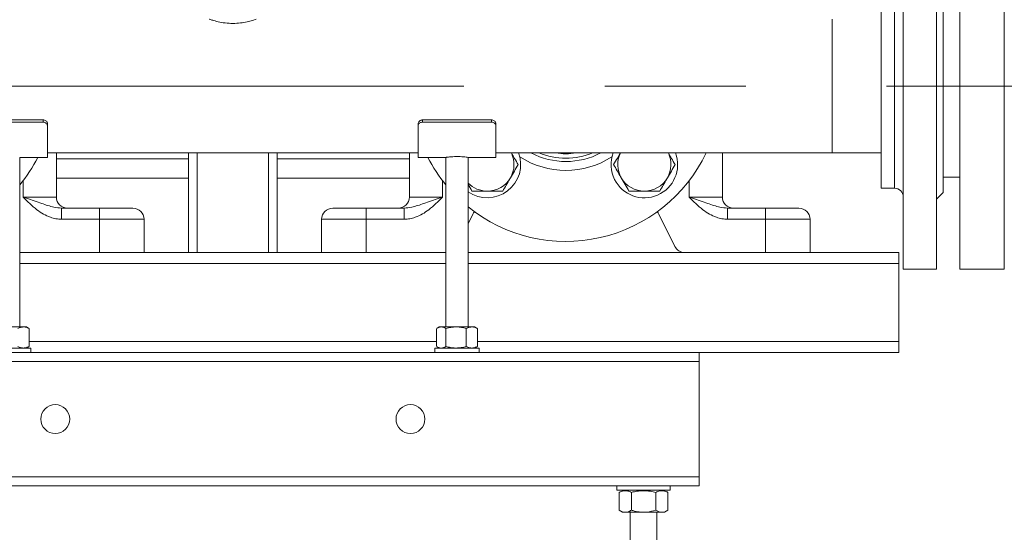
# Model space of a CAD drawing. Header units: millimetres. Extents: x 42 to 14105, y 484 to 9997.
# Tile 26 of 132: x 5609 to 6052, y 4605 to 4836. Entities that reach past the tile are written whole.
import ezdxf

# ---------------------------------------------------------------- set-up
doc = ezdxf.new("R2010")
doc.units = ezdxf.units.MM
doc.header["$LTSCALE"] = 25
doc.linetypes.add('CENTERX2', pattern=[20.32, 12.7, -2.54, 2.54, -2.54])

msp = doc.modelspace()

# ---------------------------------------------------------------- linework, layer by layer
at = {"color": 7, "linetype": 'Continuous', "lineweight": 15}
for p, q in [((6006.881, 4888.188), (6006.881, 4723.188)), ((6021.881, 4805.688), (6021.881, 4888.188)), ((6032.381, 4888.188), (6032.381, 4723.188)), ((6052.381, 4888.188), (6052.381, 4723.188)), ((6024.881, 4853.688), (6024.881, 4757.688)), ((5996.881, 4851.688), (5996.881, 4759.688)), ((5974.881, 4835.838), (5974.881, 4775.538)), ((6021.881, 4723.188), (6021.881, 4805.688)), ((5619.381, 4790.427), (5588.381, 4790.427)), ((5619.381, 4789.427), (5619.381, 4790.427)), ((5790.381, 4790.427), (5790.381, 4789.427)), ((5821.381, 4790.427), (5790.381, 4790.427)), ((5821.381, 4789.427), (5821.381, 4790.427)), ((5619.381, 4789.427), (5588.381, 4789.427)), ((5621.381, 4788.735), (5621.381, 4787.733)), ((5621.381, 4787.733), (5621.381, 4773.538)), ((5788.381, 4787.733), (5788.381, 4788.735)), ((5788.381, 4787.733), (5788.381, 4773.538)), ((5821.381, 4789.427), (5790.381, 4789.427)), ((5823.381, 4788.735), (5823.381, 4787.733)), ((5823.381, 4787.733), (5823.381, 4773.538)), ((5608.881, 4773.538), (5621.381, 4773.538)), ((5608.881, 4697.188), (5608.881, 4773.538)), ((5621.381, 4775.538), (5788.381, 4775.538)), ((5625.381, 4775.538), (5625.381, 4755.688)), ((5684.881, 4730.688), (5684.881, 4775.538)), ((5724.881, 4775.538), (5724.881, 4730.688)), ((5784.381, 4755.688), (5784.381, 4775.538)), ((5788.381, 4773.538), (5800.881, 4773.538)), ((5800.881, 4773.538), (5800.881, 4697.188)), ((5810.881, 4773.538), (5823.381, 4773.538)), ((5810.881, 4697.188), (5810.881, 4773.538)), ((5823.381, 4775.538), (5974.881, 4775.538)), ((5925.381, 4775.538), (5925.381, 4755.688)), ((5974.881, 4775.538), (5996.881, 4775.538)), ((5625.381, 4764.188), (5684.881, 4764.188)), ((5724.881, 4764.188), (5784.381, 4764.188)), ((6024.881, 4764.688), (6032.381, 4764.688)), ((5996.881, 4759.688), (6002.881, 4759.688)), ((5610.381, 4755.688), (5625.381, 4755.688)), ((5784.381, 4755.688), (5799.381, 4755.688)), ((5910.381, 4755.688), (5925.381, 4755.688)), ((6021.881, 4754.688), (6024.881, 4757.688)), ((5627.701, 4750.688), (5627.701, 4745.688)), ((5627.701, 4750.688), (5644.881, 4750.688)), ((5644.881, 4750.688), (5644.881, 4745.688)), ((5644.881, 4750.688), (5659.881, 4750.688)), ((5749.881, 4750.688), (5764.881, 4750.688)), ((5764.881, 4750.688), (5764.881, 4745.688)), ((5764.881, 4750.688), (5782.06, 4750.688)), ((5782.06, 4750.688), (5782.06, 4745.688)), ((5927.701, 4750.688), (5927.701, 4745.688)), ((5927.701, 4750.688), (5944.881, 4750.688)), ((5944.881, 4750.688), (5959.881, 4750.688)), ((5944.881, 4750.688), (5944.881, 4745.688)), ((5644.881, 4745.688), (5627.701, 4745.688)), ((5664.881, 4745.688), (5644.881, 4745.688)), ((5644.881, 4730.688), (5644.881, 4745.688)), ((5664.881, 4745.688), (5664.881, 4730.688)), ((5764.881, 4745.688), (5744.881, 4745.688)), ((5744.881, 4730.688), (5744.881, 4745.688)), ((5782.06, 4745.688), (5764.881, 4745.688)), ((5764.881, 4745.688), (5764.881, 4730.688)), ((5810.881, 4743.688), (5812.999, 4747.924)), ((5896.763, 4747.924), (5903.999, 4733.452)), ((5944.881, 4745.688), (5927.701, 4745.688)), ((5964.881, 4745.688), (5944.881, 4745.688)), ((5944.881, 4730.688), (5944.881, 4745.688)), ((5964.881, 4745.688), (5964.881, 4730.688)), ((5608.881, 4730.688), (5800.881, 4730.688)), ((5810.881, 4730.688), (6004.881, 4730.688)), ((6004.881, 4725.688), (6004.881, 4730.688)), ((6004.881, 4690.688), (6004.881, 4725.688)), ((6006.881, 4723.188), (6021.881, 4723.188)), ((6032.381, 4723.188), (6052.381, 4723.188)), ((5610.578, 4697.188), (5603.44, 4697.188)), ((5611.881, 4697.188), (5610.578, 4697.188)), ((5612.858, 4696.624), (5611.881, 4697.188)), ((5797.881, 4697.188), (5796.903, 4696.624)), ((5798.743, 4697.188), (5797.881, 4697.188)), ((5805.44, 4697.188), (5798.743, 4697.188)), ((5812.578, 4697.188), (5805.44, 4697.188)), ((5813.881, 4697.188), (5812.578, 4697.188)), ((5814.858, 4696.624), (5813.881, 4697.188)), ((5613.104, 4696.474), (5612.847, 4696.604)), ((5613.104, 4696.474), (5613.104, 4688.403)), ((5796.657, 4696.474), (5796.657, 4688.403)), ((5800.828, 4696.474), (5800.828, 4688.403)), ((5810.052, 4696.474), (5810.052, 4688.403)), ((5815.104, 4696.474), (5814.847, 4696.604)), ((5815.104, 4696.474), (5815.104, 4688.403)), ((5611.881, 4687.688), (5612.858, 4688.252)), ((5612.847, 4688.27), (5613.104, 4688.403)), ((5796.904, 4688.252), (5797.881, 4687.688)), ((5813.881, 4687.688), (5814.858, 4688.252)), ((5814.847, 4688.27), (5815.104, 4688.403)), ((6004.881, 4685.688), (6004.881, 4690.688)), ((5494.881, 4685.688), (5914.881, 4685.688)), ((5613.881, 4687.688), (5593.881, 4687.688)), ((5613.881, 4685.688), (5613.881, 4687.688)), ((5795.881, 4687.688), (5795.881, 4685.688)), ((5815.881, 4687.688), (5795.881, 4687.688)), ((5815.881, 4685.688), (5815.881, 4687.688)), ((5914.881, 4685.688), (5914.881, 4681.688)), ((5914.881, 4685.688), (6004.881, 4685.688)), ((5914.881, 4681.688), (5494.881, 4681.688)), ((5914.881, 4629.688), (5914.881, 4681.688)), ((5494.881, 4629.688), (5914.881, 4629.688)), ((5914.881, 4629.688), (5914.881, 4625.688)), ((5914.881, 4625.688), (5494.881, 4625.688)), ((5877.881, 4625.688), (5877.881, 4623.688)), ((5901.881, 4623.688), (5877.881, 4623.688)), ((5880.988, 4623.688), (5878.911, 4622.688)), ((5878.911, 4614.688), (5878.911, 4622.688)), ((5884.396, 4614.688), (5884.396, 4622.688)), ((5895.366, 4614.688), (5895.366, 4622.688)), ((5900.85, 4622.688), (5898.773, 4623.688)), ((5900.85, 4614.688), (5900.85, 4622.688)), ((5901.881, 4623.688), (5901.881, 4625.688)), ((5878.911, 4614.688), (5880.411, 4613.688)), ((5899.35, 4613.688), (5880.411, 4613.688)), ((5883.881, 4613.688), (5883.881, 4598.688)), ((5895.881, 4598.688), (5895.881, 4613.688)), ((5899.35, 4613.688), (5900.85, 4614.688))]:
    msp.add_line(p, q, dxfattribs=at)
at = {"color": 8, "linetype": 'Continuous', "lineweight": 15}
for p, q in [((6002.881, 4759.688), (6002.881, 4851.688)), ((5684.881, 4772.888), (5625.381, 4772.888)), ((5688.881, 4775.538), (5688.881, 4730.688)), ((5720.881, 4730.688), (5720.881, 4775.538)), ((5784.381, 4772.888), (5724.881, 4772.888)), ((5610.381, 4755.688), (5610.381, 4763.03)), ((5799.381, 4763.03), (5799.381, 4755.688)), ((5910.381, 4755.688), (5910.381, 4763.03)), ((5608.881, 4725.688), (5800.881, 4725.688)), ((5810.881, 4725.688), (6004.881, 4725.688)), ((5613.104, 4690.688), (5796.657, 4690.688)), ((5815.104, 4690.688), (6004.881, 4690.688))]:
    msp.add_line(p, q, dxfattribs=at)
at = {"color": 7, "linetype": 'CENTERX2', "lineweight": 0}
msp.add_line((6824.881, 4805.688), (5384.881, 4805.688), dxfattribs=at)
at = {"color": 7, "linetype": 'Continuous', "lineweight": 15, "flags": 128}
for points in [[(5812.999, 4747.924), (5813.35, 4748.52), (5813.76, 4749.039)], [(5896.001, 4749.039), (5896.411, 4748.52), (5896.763, 4747.924)]]:
    msp.add_lwpolyline(points, dxfattribs=at)
at = {"color": 7, "linetype": 'Continuous', "lineweight": 15}
for centre in [(5624.881, 4655.688), (5784.881, 4655.688)]:
    msp.add_circle(centre, 6.5, dxfattribs=at)
for centre, radius, start, end in [((5554.881, 4805.688), 70, 320.48235, 332.65897), ((5854.881, 4805.688), 70, 207.34103, 219.51765), ((5854.881, 4805.688), 70, 231.0552, 334.4871), ((5819.525, 4770.333), 15, 234.80852, 20.30531), ((5819.525, 4770.333), 12, 330, 25.70758), ((5854.881, 4805.688), 34, 242.46948, 297.53052), ((5854.881, 4805.688), 32.5, 248.0779, 291.9221), ((5854.881, 4805.688), 30.5, 261.31164, 278.68836), ((5890.236, 4770.333), 15, 159.69469, 206.54934), ((5890.236, 4770.333), 15, 206.54934, 20.30531), ((5890.236, 4770.333), 12, 154.29242, 210), ((5890.236, 4770.333), 12, 330, 25.70758), ((5819.525, 4770.333), 12, 270, 330), ((5890.236, 4770.333), 12, 210, 270), ((5890.236, 4770.333), 12, 270, 330), ((5819.525, 4770.333), 12, 223.91344, 270), ((6002.881, 4755.688), 4, 0, 90), ((5630.381, 4755.688), 5, 180, 270), ((5779.381, 4755.688), 5, 270, 0), ((5930.381, 4755.688), 5, 180, 270), ((5659.881, 4745.688), 5, 0, 90), ((5749.881, 4745.688), 5, 90, 180), ((5959.881, 4745.688), 5, 0, 90), ((5908.471, 4735.688), 5, 206.56505, 270)]:
    msp.add_arc(centre, radius, start, end, dxfattribs=at)
at = {"color": 8, "linetype": 'Continuous', "lineweight": 15}
msp.add_arc((5854.881, 4805.688), 38, 236.85121, 303.14879, dxfattribs=at)
at = {"color": 7, "linetype": 'Continuous', "lineweight": 15}
for points, knots in [([(5694.231, 4835.838), (5694.341, 4835.798), (5694.562, 4835.718), (5696.277, 4835.154), (5698.853, 4834.482), (5702.18, 4833.948), (5705.778, 4833.835), (5709.165, 4834.161), (5712.115, 4834.771), (5714.318, 4835.415), (5715.496, 4835.826), (5715.413, 4835.797), (5715.386, 4835.788)], [0, 0, 0, 0, 0.1029751, 0.2058143, 0.3122305, 0.4220952, 0.527824, 0.6280835, 0.7301468, 0.8382308, 0.947582, 1, 1, 1, 1]), ([(5619.381, 4790.427), (5619.606, 4790.408), (5620.055, 4790.37), (5620.654, 4790.073), (5621.107, 4789.641), (5621.346, 4789.167), (5621.371, 4788.858), (5621.381, 4788.735)], [0, 0, 0, 0, 0.21454423, 0.42908996, 0.6435823, 0.85792514, 1, 1, 1, 1]), ([(5788.381, 4788.735), (5788.403, 4788.922), (5788.447, 4789.296), (5788.791, 4789.803), (5789.298, 4790.19), (5789.86, 4790.397), (5790.232, 4790.418), (5790.381, 4790.427)], [0, 0, 0, 0, 0.2146518, 0.4293209, 0.6436597, 0.8580456, 1, 1, 1, 1]), ([(5821.381, 4790.427), (5821.606, 4790.408), (5822.055, 4790.37), (5822.654, 4790.073), (5823.107, 4789.641), (5823.346, 4789.167), (5823.371, 4788.858), (5823.381, 4788.735)], [0, 0, 0, 0, 0.21454423, 0.42908996, 0.6435823, 0.85792514, 1, 1, 1, 1]), ([(5621.381, 4787.733), (5621.359, 4787.92), (5621.315, 4788.295), (5620.97, 4788.803), (5620.464, 4789.19), (5619.901, 4789.397), (5619.529, 4789.418), (5619.381, 4789.427)], [0, 0, 0, 0, 0.21465692, 0.42932895, 0.64371058, 0.85813364, 1, 1, 1, 1]), ([(5790.381, 4789.427), (5790.156, 4789.408), (5789.706, 4789.37), (5789.107, 4789.073), (5788.655, 4788.64), (5788.415, 4788.166), (5788.39, 4787.856), (5788.381, 4787.733)], [0, 0, 0, 0, 0.21456229, 0.4291259, 0.64364256, 0.8580277, 1, 1, 1, 1]), ([(5823.381, 4787.733), (5823.359, 4787.92), (5823.315, 4788.295), (5822.97, 4788.803), (5822.464, 4789.19), (5821.901, 4789.397), (5821.529, 4789.418), (5821.381, 4789.427)], [0, 0, 0, 0, 0.21465692, 0.42932895, 0.64371058, 0.85813364, 1, 1, 1, 1]), ([(5800.881, 4773.538), (5800.935, 4773.547), (5801.045, 4773.564), (5801.895, 4773.686), (5803.152, 4773.823), (5804.733, 4773.923), (5806.437, 4773.94), (5808.068, 4773.867), (5809.466, 4773.735), (5810.433, 4773.608), (5810.901, 4773.535), (5810.834, 4773.545), (5810.817, 4773.548)], [0, 0, 0, 0, 0.1065161, 0.2130019, 0.3202795, 0.4281168, 0.5350804, 0.6410971, 0.7475706, 0.8551862, 0.9628614, 1, 1, 1, 1]), ([(5830.409, 4775.481), (5830.867, 4774.689), (5831.874, 4772.944), (5832.85, 4771.255), (5833.382, 4770.333)], [0, 0, 0, 0, 0.4542458, 1, 1, 1, 1]), ([(5876.38, 4770.333), (5876.942, 4771.306), (5877.928, 4773.014), (5878.947, 4774.779), (5879.385, 4775.538)], [0, 0, 0, 0, 0.5701523, 1, 1, 1, 1]), ([(5901.087, 4775.538), (5901.556, 4774.727), (5902.574, 4772.963), (5903.56, 4771.255), (5904.092, 4770.333)], [0, 0, 0, 0, 0.4601615, 1, 1, 1, 1]), ([(5833.382, 4770.333), (5832.819, 4769.358), (5831.684, 4767.392), (5830.51, 4765.359), (5829.918, 4764.333)], [0, 0, 0, 0, 0.495458, 1, 1, 1, 1]), ([(5879.844, 4764.333), (5879.762, 4764.475), (5879.14, 4765.552), (5877.967, 4767.583), (5876.912, 4769.411), (5876.38, 4770.333)], [0, 0, 0, 0, 0.0700986, 0.5307888, 1, 1, 1, 1]), ([(5904.092, 4770.333), (5903.53, 4769.358), (5902.394, 4767.392), (5901.221, 4765.359), (5900.628, 4764.333)], [0, 0, 0, 0, 0.495458, 1, 1, 1, 1]), ([(5829.918, 4764.333), (5829.836, 4764.191), (5829.214, 4763.114), (5828.041, 4761.083), (5826.986, 4759.255), (5826.454, 4758.333)], [0, 0, 0, 0, 0.0700986, 0.5307888, 1, 1, 1, 1]), ([(5883.308, 4758.333), (5882.745, 4759.307), (5881.61, 4761.274), (5880.436, 4763.307), (5879.844, 4764.333)], [0, 0, 0, 0, 0.495458, 1, 1, 1, 1]), ([(5900.628, 4764.333), (5900.546, 4764.191), (5899.924, 4763.114), (5898.752, 4761.083), (5897.697, 4759.255), (5897.164, 4758.333)], [0, 0, 0, 0, 0.0700986, 0.5307888, 1, 1, 1, 1]), ([(5812.597, 4758.333), (5812.038, 4759.302), (5811.472, 4760.282), (5810.887, 4761.295), (5810.881, 4761.306)], [0, 0, 0, 0, 0.98900127, 1, 1, 1, 1]), ([(5627.701, 4750.688), (5626.56, 4750.801), (5623.503, 4751.104), (5619.575, 4752.587), (5615.429, 4753.991), (5612.592, 4754.952), (5610.896, 4755.516), (5610.389, 4755.686), (5610.381, 4755.688)], [0, 0, 0, 0, 0.1941201, 0.5198577, 0.7159882, 0.9150175, 0.9986755, 1, 1, 1, 1]), ([(5627.701, 4745.688), (5626.864, 4745.734), (5625.162, 4745.827), (5622.404, 4746.604), (5619.503, 4747.951), (5616.405, 4750.049), (5613.388, 4752.681), (5611.39, 4754.679), (5610.385, 4755.683), (5610.381, 4755.688)], [0, 0, 0, 0, 0.1221823, 0.248105, 0.4154691, 0.5873879, 0.792583, 0.9990266, 1, 1, 1, 1]), ([(5782.06, 4750.688), (5783.202, 4750.801), (5786.259, 4751.104), (5790.186, 4752.587), (5794.332, 4753.991), (5797.17, 4754.952), (5798.866, 4755.516), (5799.373, 4755.686), (5799.381, 4755.688)], [0, 0, 0, 0, 0.1941201, 0.5198577, 0.7159882, 0.9150175, 0.9986755, 1, 1, 1, 1]), ([(5799.381, 4755.688), (5799.376, 4755.683), (5798.376, 4754.684), (5796.378, 4752.685), (5793.383, 4750.071), (5790.284, 4747.966), (5787.407, 4746.622), (5784.624, 4745.832), (5782.922, 4745.737), (5782.06, 4745.688)], [0, 0, 0, 0, 0.0009734, 0.2064819, 0.4126146, 0.5803867, 0.7518953, 0.8742408, 1, 1, 1, 1]), ([(5819.525, 4758.333), (5818.895, 4758.333), (5816.55, 4758.333), (5814.267, 4758.333), (5812.597, 4758.333)], [0, 0, 0, 0, 0.2686329, 1, 1, 1, 1]), ([(5826.454, 4758.333), (5825.872, 4758.333), (5823.614, 4758.333), (5821.267, 4758.333), (5819.525, 4758.333)], [0, 0, 0, 0, 0.2575505, 1, 1, 1, 1]), ([(5890.236, 4758.333), (5889.606, 4758.333), (5887.261, 4758.333), (5884.978, 4758.333), (5883.308, 4758.333)], [0, 0, 0, 0, 0.2686329, 1, 1, 1, 1]), ([(5897.164, 4758.333), (5896.583, 4758.333), (5894.324, 4758.333), (5891.978, 4758.333), (5890.236, 4758.333)], [0, 0, 0, 0, 0.2575505, 1, 1, 1, 1]), ([(5927.701, 4750.688), (5926.56, 4750.801), (5923.503, 4751.104), (5919.575, 4752.587), (5915.429, 4753.991), (5912.592, 4754.952), (5910.896, 4755.516), (5910.389, 4755.686), (5910.381, 4755.688)], [0, 0, 0, 0, 0.1941201, 0.5198577, 0.7159882, 0.9150175, 0.9986755, 1, 1, 1, 1]), ([(5927.701, 4745.688), (5926.864, 4745.734), (5925.162, 4745.827), (5922.404, 4746.604), (5919.503, 4747.951), (5916.405, 4750.049), (5913.388, 4752.681), (5911.39, 4754.679), (5910.385, 4755.683), (5910.381, 4755.688)], [0, 0, 0, 0, 0.1221823, 0.248105, 0.4154691, 0.5873879, 0.792583, 0.9990266, 1, 1, 1, 1]), ([(5608.052, 4696.474), (5608.264, 4696.582), (5609.087, 4697), (5609.943, 4697.108), (5610.578, 4697.188)], [0, 0, 0, 0, 0.2575513, 1, 1, 1, 1]), ([(5610.578, 4697.188), (5610.808, 4697.178), (5611.663, 4697.138), (5612.495, 4696.754), (5613.104, 4696.474)], [0, 0, 0, 0, 0.2686336, 1, 1, 1, 1]), ([(5796.914, 4696.604), (5797.168, 4696.751), (5797.767, 4697.097), (5798.386, 4697.155), (5798.743, 4697.188)], [0, 0, 0, 0, 0.4235828, 1, 1, 1, 1]), ([(5798.743, 4697.188), (5798.792, 4697.187), (5799.166, 4697.181), (5799.872, 4697.025), (5800.508, 4696.658), (5800.828, 4696.474)], [0, 0, 0, 0, 0.0700858, 0.5307822, 1, 1, 1, 1]), ([(5800.828, 4696.474), (5801.577, 4696.673), (5803.089, 4697.076), (5804.652, 4697.151), (5805.44, 4697.188)], [0, 0, 0, 0, 0.495458, 1, 1, 1, 1]), ([(5805.44, 4697.188), (5805.549, 4697.187), (5806.377, 4697.181), (5807.938, 4697.025), (5809.343, 4696.658), (5810.052, 4696.474)], [0, 0, 0, 0, 0.0700858, 0.5307822, 1, 1, 1, 1]), ([(5810.052, 4696.474), (5810.264, 4696.582), (5811.087, 4697), (5811.943, 4697.108), (5812.578, 4697.188)], [0, 0, 0, 0, 0.2575513, 1, 1, 1, 1]), ([(5812.578, 4697.188), (5812.808, 4697.178), (5813.663, 4697.138), (5814.495, 4696.754), (5815.104, 4696.474)], [0, 0, 0, 0, 0.2686336, 1, 1, 1, 1]), ([(5610.578, 4687.688), (5609.943, 4687.768), (5609.087, 4687.876), (5608.264, 4688.295), (5608.052, 4688.403)], [0, 0, 0, 0, 0.7424487, 1, 1, 1, 1]), ([(5613.104, 4688.403), (5612.495, 4688.122), (5611.663, 4687.738), (5610.808, 4687.699), (5610.578, 4687.688)], [0, 0, 0, 0, 0.7313664, 1, 1, 1, 1]), ([(5798.743, 4687.688), (5798.693, 4687.689), (5798.319, 4687.696), (5797.7, 4687.824), (5797.15, 4688.136), (5796.914, 4688.27)], [0, 0, 0, 0, 0.0800793, 0.6064665, 1, 1, 1, 1]), ([(5800.828, 4688.403), (5800.49, 4688.203), (5799.806, 4687.8), (5799.099, 4687.726), (5798.743, 4687.688)], [0, 0, 0, 0, 0.495458, 1, 1, 1, 1]), ([(5805.44, 4687.688), (5805.331, 4687.689), (5804.503, 4687.695), (5802.942, 4687.852), (5801.537, 4688.218), (5800.828, 4688.403)], [0, 0, 0, 0, 0.0700858, 0.5307822, 1, 1, 1, 1]), ([(5810.052, 4688.403), (5809.303, 4688.203), (5807.791, 4687.8), (5806.228, 4687.726), (5805.44, 4687.688)], [0, 0, 0, 0, 0.495458, 1, 1, 1, 1]), ([(5812.578, 4687.688), (5811.943, 4687.768), (5811.087, 4687.876), (5810.264, 4688.295), (5810.052, 4688.403)], [0, 0, 0, 0, 0.7424487, 1, 1, 1, 1]), ([(5815.104, 4688.403), (5814.495, 4688.122), (5813.663, 4687.738), (5812.808, 4687.699), (5812.578, 4687.688)], [0, 0, 0, 0, 0.7313664, 1, 1, 1, 1]), ([(5878.911, 4622.688), (5879.543, 4622.947), (5880.826, 4623.472), (5882.691, 4623.405), (5883.868, 4622.91), (5884.396, 4622.688)], [0, 0, 0, 0, 0.3488694, 0.7082046, 1, 1, 1, 1]), ([(5884.396, 4622.688), (5884.864, 4622.794), (5886.486, 4623.162), (5889.361, 4623.496), (5892.587, 4623.295), (5894.571, 4622.862), (5895.366, 4622.688)], [0, 0, 0, 0, 0.1300968, 0.4503685, 0.7799869, 1, 1, 1, 1]), ([(5895.366, 4622.688), (5895.998, 4622.947), (5897.281, 4623.472), (5899.146, 4623.405), (5900.323, 4622.91), (5900.85, 4622.688)], [0, 0, 0, 0, 0.3488694, 0.7082046, 1, 1, 1, 1]), ([(5884.396, 4614.688), (5883.915, 4614.403), (5882.94, 4613.823), (5881.496, 4613.623), (5880.135, 4613.948), (5879.322, 4614.44), (5878.911, 4614.688)], [0, 0, 0, 0, 0.2684165, 0.5448117, 0.7698064, 1, 1, 1, 1]), ([(5895.366, 4614.688), (5894.076, 4614.32), (5891.882, 4613.694), (5888.612, 4613.675), (5886.247, 4614.105), (5884.858, 4614.543), (5884.396, 4614.688)], [0, 0, 0, 0, 0.3580542, 0.6092921, 0.8698849, 1, 1, 1, 1]), ([(5900.85, 4614.688), (5900.37, 4614.403), (5899.395, 4613.823), (5897.95, 4613.623), (5896.59, 4613.948), (5895.777, 4614.44), (5895.366, 4614.688)], [0, 0, 0, 0, 0.2684165, 0.5448117, 0.7698064, 1, 1, 1, 1])]:
    msp.add_open_spline(points, degree=3, knots=knots, dxfattribs=at)

doc.saveas('drawing.dxf')
